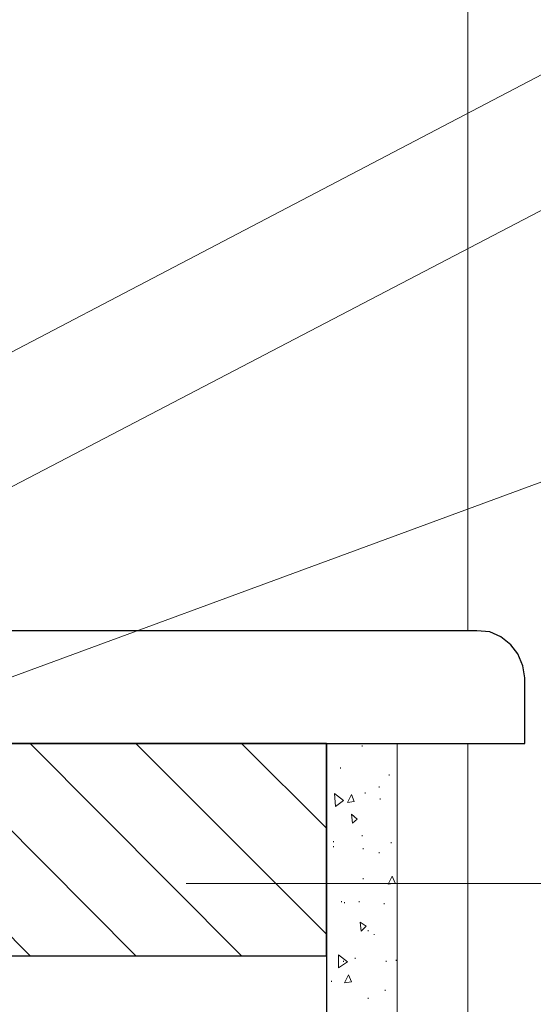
# Model space of a CAD drawing. Header units: inches. Extents: x 0 to 77643, y -44170 to 0.
# Tile 10 of 256: x 68946 to 68968, y -44050 to -44008. Entities that reach past the tile are written whole.
import ezdxf

# ---------------------------------------------------------------- set-up
doc = ezdxf.new("R2010")
doc.units = ezdxf.units.IN
doc.header["$MEASUREMENT"] = 0
doc.layers.get('0').update_dxf_attribs({"lineweight": 0})

msp = doc.modelspace()

# ---------------------------------------------------------------- linework, layer by layer
at = {"color": 7, "linetype": 'Continuous', "lineweight": 18}
for p, q in [((68965.17367, -44034.02162), (68965.17367, -43987.03162)), ((68962.17367, -44038.80529), (68962.17367, -44074.70395)), ((68965.17367, -44038.80529), (68965.17367, -44074.70395))]:
    msp.add_line(p, q, dxfattribs=at)
at = {"color": 8, "linetype": 'Continuous', "lineweight": 5, "true_color": 0x767676}
for p, q in [((68937.62033, -44038.80529), (68946.595, -44047.82229)), ((68942.10767, -44038.80529), (68951.08233, -44047.82229)), ((68946.595, -44038.80529), (68955.56967, -44047.82229)), ((68951.08233, -44038.80529), (68959.168, -44046.89095)), ((68955.56967, -44038.80529), (68959.168, -44042.40362)), ((68960.692, -44038.93229), (68960.692, -44038.88995)), ((68959.76067, -44039.86362), (68959.76067, -44039.82129)), ((68961.835, -44040.15995), (68961.835, -44040.11762)), ((68961.41167, -44040.66795), (68961.41167, -44040.62562)), ((68959.549, -44041.47229), (68959.50667, -44040.92195)), ((68959.88767, -44041.21829), (68959.50667, -44040.92195)), ((68960.057, -44041.30295), (68960.22633, -44040.96429)), ((68960.35333, -44041.26062), (68960.22633, -44040.96429)), ((68960.819, -44040.92195), (68960.819, -44040.87962)), ((68961.454, -44041.17595), (68961.454, -44041.13362)), ((68959.549, -44041.47229), (68959.88767, -44041.21829)), ((68960.057, -44041.30295), (68960.35333, -44041.26062)), ((68960.26867, -44042.19195), (68960.22633, -44041.81095)), ((68960.48033, -44042.02262), (68960.22633, -44041.81095)), ((68960.26867, -44042.19195), (68960.48033, -44042.02262)), ((68960.26867, -44042.19195), (68960.26867, -44042.14962)), ((68960.26867, -44042.19195), (68960.26867, -44042.14962)), ((68960.692, -44042.74229), (68960.692, -44042.69995)), ((68959.46433, -44042.99629), (68959.46433, -44042.95395)), ((68959.46433, -44043.20795), (68959.46433, -44043.16562)), ((68960.73433, -44043.29262), (68960.73433, -44043.25029)), ((68961.91967, -44043.03862), (68961.91967, -44042.99629)), ((68961.41167, -44043.46195), (68961.41167, -44043.41962)), ((68960.73433, -44044.56262), (68960.73433, -44044.52029)), ((68961.79267, -44044.77429), (68961.962, -44044.43562)), ((68962.089, -44044.73195), (68961.962, -44044.43562)), ((68961.79267, -44044.77429), (68962.089, -44044.73195)), ((68959.803, -44045.53629), (68959.803, -44045.49395)), ((68959.93, -44045.57862), (68959.93, -44045.53629)), ((68960.565, -44045.53629), (68960.565, -44045.49395)), ((68961.62333, -44045.62095), (68961.62333, -44045.57862)), ((68960.64967, -44046.76395), (68960.60733, -44046.38295)), ((68960.86133, -44046.55229), (68960.60733, -44046.38295)), ((68960.64967, -44046.76395), (68960.86133, -44046.55229)), ((68960.946, -44046.76395), (68960.946, -44046.72162)), ((68961.2, -44046.93329), (68961.2, -44046.89095)), ((68959.676, -44048.33029), (68959.676, -44047.77995)), ((68960.057, -44048.07629), (68959.676, -44047.77995)), ((68959.676, -44048.33029), (68960.057, -44048.07629)), ((68959.88767, -44048.07629), (68959.88767, -44048.03395)), ((68960.39567, -44047.94929), (68960.39567, -44047.90695)), ((68961.708, -44048.07629), (68961.708, -44048.03395)), ((68962.13133, -44048.03395), (68962.13133, -44047.99162)), ((68959.93, -44048.96529), (68960.09933, -44048.62662)), ((68960.22633, -44048.92295), (68960.09933, -44048.62662)), ((68959.37967, -44048.92295), (68959.37967, -44048.88062)), ((68959.93, -44048.96529), (68960.22633, -44048.92295)), ((68961.66567, -44049.30395), (68961.66567, -44049.26162)), ((68960.946, -44049.64262), (68960.946, -44049.60029))]:
    msp.add_line(p, q, dxfattribs=at)
at = {"color": 7, "linetype": 'Continuous', "lineweight": 25}
msp.add_line((68959.168, -44038.80529), (68959.168, -44074.70395), dxfattribs=at)
at = {"linetype": 'Continuous', "ltscale": 12}
msp.add_line((68953.22094, -44044.74142), (68997.9083, -44044.74142), dxfattribs=at)
for points in [[(68925.30133, -44032.92095), (68972.55457, -44008.17712), (68985.43693, -44008.17712)], [(68925.8402, -44038.32074), (68972.0511, -44014.20816), (69012.73096, -44014.20816)], [(68933.90638, -44040.36066), (68972.49513, -44026.15756), (69000.99208, -44026.15756)]]:
    msp.add_lwpolyline(points, dxfattribs=at)
at = {"color": 7, "linetype": 'Continuous', "lineweight": 25}
for points in [[(68924.751, -44034.02162), (68924.751, -44038.80529), (68967.58667, -44038.80529), (68967.58667, -44036.01129), (68967.502, -44035.50329), (68967.29033, -44034.99529), (68966.994, -44034.61429), (68966.57067, -44034.27562), (68966.105, -44034.06395), (68965.55467, -44034.02162)], [(68959.168, -44047.82229), (68959.168, -44038.80529), (68911.162, -44038.80529), (68911.162, -44047.82229)]]:
    msp.add_lwpolyline(points, close=True, dxfattribs=at)

doc.saveas('drawing.dxf')
